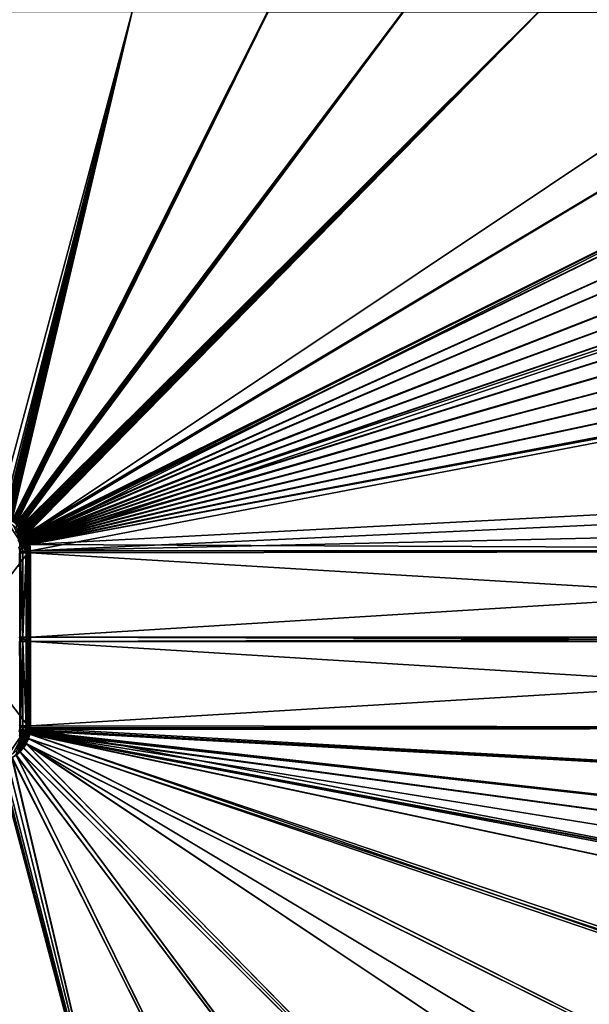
# Model space of a CAD drawing. Header units: metres. Extents: x -900 to 900, y -400 to 400.
# Tile 155 of 243: x 60 to 263, y -130 to 221. Entities that reach past the tile are written whole.
import ezdxf

# ---------------------------------------------------------------- set-up
doc = ezdxf.new("R2010")
doc.units = ezdxf.units.M

msp = doc.modelspace()

# ---------------------------------------------------------------- linework, layer by layer
at = {"layer": 'top'}
for points in [[(51.480598, 43.739395, -503.49292), (51.480598, 223.983383, -499.717346), (99.888733, 223.959961, -499.592224)], [(53.527187, 43.449425, -503.495331), (51.480598, 43.739395, -503.49292), (99.888733, 223.959961, -499.592224)], [(51.480598, 223.920547, -496.718018), (54.214935, 43.245422, -500.496002), (99.785164, 223.928391, -496.596436)], [(99.888733, 223.959961, -499.592224), (55.299904, 43.002987, -503.495331), (53.527187, 43.449425, -503.495331)], [(54.214935, 43.245422, -500.496002), (54.490093, 43.177109, -500.496002), (99.785164, 223.928391, -496.596436)], [(99.785164, 223.928391, -496.596436), (54.490093, 43.177109, -500.496002), (54.763939, 43.101849, -500.496002)], [(54.763939, 43.101849, -500.496002), (55.036449, 43.019512, -500.496002), (99.785164, 223.928391, -496.596436)], [(55.036449, 43.019512, -500.496002), (55.307594, 42.929974, -500.496002), (99.785164, 223.928391, -496.596436)], [(56.984638, 42.293407, -503.495331), (55.299904, 43.002987, -503.495331), (99.888733, 223.959961, -499.592224)], [(99.785164, 223.928391, -496.596436), (55.307594, 42.929974, -500.496002), (55.577347, 42.833103, -500.496002)], [(55.577347, 42.833103, -500.496002), (55.845684, 42.728775, -500.496002), (99.785164, 223.928391, -496.596436)], [(55.845684, 42.728775, -500.496002), (56.112568, 42.616859, -500.496002), (99.785164, 223.928391, -496.596436)], [(99.785164, 223.928391, -496.596436), (56.112568, 42.616859, -500.496002), (56.377979, 42.497231, -500.496002)], [(56.377979, 42.497231, -500.496002), (56.641891, 42.369759, -500.496002), (99.785164, 223.928391, -496.596436)], [(56.641891, 42.369759, -500.496002), (56.90427, 42.234318, -500.496002), (99.785164, 223.928391, -496.596436)], [(99.785164, 223.928391, -496.596436), (56.90427, 42.234318, -500.496002), (148.050934, 223.930923, -496.255829)], [(56.90427, 42.234318, -500.496002), (57.165089, 42.090778, -500.496002), (148.050934, 223.930923, -496.255829)], [(148.24852, 223.902283, -499.237854), (56.984638, 42.293407, -503.495331), (99.888733, 223.959961, -499.592224)], [(58.54258, 41.33704, -503.495331), (56.984638, 42.293407, -503.495331), (148.24852, 223.902283, -499.237854)], [(148.050934, 223.930923, -496.255829), (57.165089, 42.090778, -500.496002), (57.424324, 41.939011, -500.496002)], [(57.424324, 41.939011, -500.496002), (57.681946, 41.778889, -500.496002), (148.050934, 223.930923, -496.255829)], [(57.681946, 41.778889, -500.496002), (57.937923, 41.610287, -500.496002), (148.050934, 223.930923, -496.255829)], [(57.937923, 41.610287, -500.496002), (58.192173, 41.433163, -500.496002), (148.050934, 223.930923, -496.255829)], [(58.192173, 41.433163, -500.496002), (58.444324, 41.247849, -500.496002), (148.050934, 223.930923, -496.255829)], [(148.050934, 223.930923, -496.255829), (58.444324, 41.247849, -500.496002), (196.310562, 223.897324, -495.732025)], [(58.444324, 41.247849, -500.496002), (58.693947, 41.054779, -500.496002), (196.310562, 223.897324, -495.732025)], [(196.53624, 223.843063, -498.702637), (58.54258, 41.33704, -503.495331), (148.24852, 223.902283, -499.237854)], [(59.937843, 40.155907, -503.495331), (58.54258, 41.33704, -503.495331), (196.53624, 223.843063, -498.702637)], [(196.310562, 223.897324, -495.732025), (58.693947, 41.054779, -500.496002), (58.940605, 40.854397, -500.496002)], [(58.940605, 40.854397, -500.496002), (59.183861, 40.647129, -500.496002), (196.310562, 223.897324, -495.732025)], [(59.183861, 40.647129, -500.496002), (59.423283, 40.433414, -500.496002), (196.310562, 223.897324, -495.732025)], [(59.423283, 40.433414, -500.496002), (59.658436, 40.213688, -500.496002), (196.310562, 223.897324, -495.732025)], [(59.658436, 40.213688, -500.496002), (59.888878, 39.988384, -500.496002), (196.310562, 223.897324, -495.732025)], [(196.310562, 223.897324, -495.732025), (59.888878, 39.988384, -500.496002), (244.527115, 223.826401, -495.064453)], [(59.888878, 39.988384, -500.496002), (60.114182, 39.757938, -500.496002), (244.527115, 223.826401, -495.064453)], [(244.761276, 223.802536, -498.037628), (59.937843, 40.155907, -503.495331), (196.53624, 223.843063, -498.702637)], [(61.138283, 38.777222, -503.495331), (59.937843, 40.155907, -503.495331), (244.761276, 223.802536, -498.037628)], [(244.527115, 223.826401, -495.064453), (60.114182, 39.757938, -500.496002), (60.333908, 39.522789, -500.496002)], [(60.333908, 39.522789, -500.496002), (60.547623, 39.283367, -500.496002), (244.527115, 223.826401, -495.064453)], [(60.547623, 39.283367, -500.496002), (60.75489, 39.040108, -500.496002), (244.527115, 223.826401, -495.064453)], [(244.527115, 223.826401, -495.064453), (60.75489, 39.040108, -500.496002), (60.955276, 38.793449, -500.496002)], [(60.955276, 38.793449, -500.496002), (61.148342, 38.543827, -500.496002), (244.527115, 223.826401, -495.064453)], [(62.116249, 37.232742, -503.495331), (61.138283, 38.777222, -503.495331), (244.761276, 223.802536, -498.037628)], [(61.148342, 38.543827, -500.496002), (61.333656, 38.291676, -500.496002), (244.527115, 223.826401, -495.064453)], [(244.527115, 223.826401, -495.064453), (61.333656, 38.291676, -500.496002), (61.510784, 38.037426, -500.496002)], [(61.510784, 38.037426, -500.496002), (61.679386, 37.781448, -500.496002), (244.527115, 223.826401, -495.064453)], [(244.527115, 223.826401, -495.064453), (61.679386, 37.781448, -500.496002), (61.839508, 37.523827, -500.496002)], [(372.984802, 223.770142, -492.901215), (244.527115, 223.826401, -495.064453), (61.839508, 37.523827, -500.496002)], [(61.839508, 37.523827, -500.496002), (61.991276, 37.264591, -500.496002), (372.984802, 223.770142, -492.901215)], [(61.991276, 37.264591, -500.496002), (62.134815, 37.003773, -500.496002), (372.984802, 223.770142, -492.901215)], [(341.090759, 223.79567, -496.466583), (437.335358, 223.870071, -494.717072), (62.116249, 37.232742, -503.495331)], [(62.116249, 37.232742, -503.495331), (437.335358, 223.870071, -494.717072), (62.849209, 35.558052, -503.495331)], [(244.761276, 223.802536, -498.037628), (341.090759, 223.79567, -496.466583), (62.116249, 37.232742, -503.495331)], [(372.984802, 223.770142, -492.901215), (62.134815, 37.003773, -500.496002), (437.279114, 223.842056, -491.717743)], [(62.134815, 37.003773, -500.496002), (62.270256, 36.741394, -500.496002), (437.279114, 223.842056, -491.717743)], [(437.279114, 223.842056, -491.717743), (62.270256, 36.741394, -500.496002), (443.575165, 223.660156, -491.601166)], [(62.270256, 36.741394, -500.496002), (62.397728, 36.477486, -500.496002), (443.575165, 223.660156, -491.601166)], [(443.575165, 223.660156, -491.601166), (62.397728, 36.477486, -500.496002), (468.505676, 219.215271, -491.167877)], [(437.335358, 223.870071, -494.717072), (520.393921, 188.45813, -493.390167), (62.849209, 35.558052, -503.495331)], [(62.397728, 36.477486, -500.496002), (62.517357, 36.21207, -500.496002), (468.505676, 219.215271, -491.167877)], [(468.505676, 219.215271, -491.167877), (62.517357, 36.21207, -500.496002), (480.591248, 214.882462, -490.972443)], [(62.517357, 36.21207, -500.496002), (62.629272, 35.945187, -500.496002), (480.591248, 214.882462, -490.972443)], [(480.591248, 214.882462, -490.972443), (62.629272, 35.945187, -500.496002), (497.76944, 206.077408, -490.709351)], [(62.629272, 35.945187, -500.496002), (62.733601, 35.676849, -500.496002), (497.76944, 206.077408, -490.709351)], [(497.76944, 206.077408, -490.709351), (62.733601, 35.676849, -500.496002), (508.340515, 198.850876, -490.555847)], [(62.733601, 35.676849, -500.496002), (62.830471, 35.407097, -500.496002), (508.340515, 198.850876, -490.555847)], [(508.340515, 198.850876, -490.555847), (62.830471, 35.407097, -500.496002), (518.09021, 190.658234, -490.42038)], [(62.830471, 35.407097, -500.496002), (62.92001, 35.135952, -500.496002), (518.09021, 190.658234, -490.42038)], [(518.09021, 190.658234, -490.42038), (62.92001, 35.135952, -500.496002), (526.977783, 181.583008, -490.302704)], [(62.849209, 35.558052, -503.495331), (520.393921, 188.45813, -493.390167), (63.320282, 33.791721, -503.495331)], [(520.393921, 188.45813, -493.390167), (556.825012, 127.259506, -492.974121), (63.320282, 33.791721, -503.495331)], [(62.92001, 35.135952, -500.496002), (63.002346, 34.863441, -500.496002), (526.977783, 181.583008, -490.302704)], [(526.977783, 181.583008, -490.302704), (63.002346, 34.863441, -500.496002), (534.963257, 171.708542, -490.202545)], [(63.002346, 34.863441, -500.496002), (63.077606, 34.589596, -500.496002), (534.963257, 171.708542, -490.202545)], [(534.963257, 171.708542, -490.202545), (63.077606, 34.589596, -500.496002), (542.006714, 161.118149, -490.119659)], [(63.077606, 34.589596, -500.496002), (63.14592, 34.314438, -500.496002), (542.006714, 161.118149, -490.119659)], [(542.006714, 161.118149, -490.119659), (63.14592, 34.314438, -500.496002), (548.068054, 149.895493, -490.053741)], [(63.14592, 34.314438, -500.496002), (63.207417, 34.038002, -500.496002), (548.068054, 149.895493, -490.053741)], [(548.068054, 149.895493, -490.053741), (63.207417, 34.038002, -500.496002), (553.106445, 138.14418, -490.004761)], [(63.207417, 34.038002, -500.496002), (63.258526, 33.780186, -500.496002), (553.106445, 138.14418, -490.004761)], [(553.106445, 138.14418, -490.004761), (63.258526, 33.780186, -500.496002), (557.079407, 125.99765, -489.9729)], [(63.320282, 33.791721, -503.495331), (556.825012, 127.259506, -492.974121), (562.270081, 60.027832, -493.031525)], [(63.258526, 33.780186, -500.496002), (63.577065, 31.580099, -500.493591), (557.079407, 125.99765, -489.9729)], [(557.079407, 125.99765, -489.9729), (63.577065, 31.580099, -500.493591), (562.204956, 54.371548, -490.038177)], [(562.270081, 60.027832, -493.031525), (562.26355, 31.580099, -493.048248), (63.320282, 33.791721, -503.495331)], [(63.577065, 31.580099, -500.493591), (562.201782, 42.919022, -490.046234), (562.204956, 54.371548, -490.038177)], [(63.577065, 31.580099, -500.493591), (562.200745, 31.580099, -490.04892), (562.201782, 42.919022, -490.046234)], [(55.315624, 41.877167, -514.045288), (62.686565, 30.845772, -513.916626), (39.047081, 0, -514.329285)], [(55.315624, 41.877167, -514.045288), (57.398903, 40.761074, -514.008911), (62.686565, 30.845772, -513.916626)], [(57.398903, 40.761074, -514.008911), (59.189335, 39.288837, -513.977661), (62.686565, 30.845772, -513.916626)], [(59.806862, 37.748905, -500.807709), (58.753883, 38.951244, -500.80658), (58.270687, 38.461559, -501.177216)], [(58.54258, 41.33704, -503.495331), (59.777237, 39.993813, -503.497284), (58.423496, 41.176105, -503.497223)], [(58.423496, 41.176105, -503.497223), (59.777237, 39.993813, -503.497284), (59.563244, 39.778004, -503.574524)], [(59.423283, 40.433414, -500.496002), (58.504665, 41.11076, -500.497314), (59.833427, 39.931664, -500.497345)], [(59.833427, 39.931664, -500.497345), (58.504665, 41.11076, -500.497314), (58.753883, 38.951244, -500.80658)], [(58.54258, 41.33704, -503.495331), (59.937843, 40.155907, -503.495331), (59.777237, 39.993813, -503.497284)], [(60.059483, 39.698837, -500.497345), (59.833427, 39.931664, -500.497345), (58.753883, 38.951244, -500.80658)], [(60.059483, 39.698837, -500.497345), (58.753883, 38.951244, -500.80658), (59.806862, 37.748905, -500.807709)], [(60.241295, 38.085556, -504.492523), (59.134209, 39.343594, -504.492493), (59.337708, 39.549347, -503.790588)], [(60.241295, 38.085556, -504.492523), (59.189335, 39.288837, -513.977661), (59.134209, 39.343594, -504.492493)], [(62.686565, 30.845772, -513.916626), (59.189335, 39.288837, -513.977661), (60.661572, 37.498405, -513.951965)], [(60.661572, 37.498405, -513.951965), (59.189335, 39.288837, -513.977661), (60.241295, 38.085556, -504.492523)], [(59.563244, 39.778004, -503.574524), (60.470753, 38.261562, -503.790802), (59.337708, 39.549347, -503.790588)], [(59.337708, 39.549347, -503.790588), (60.470753, 38.261562, -503.790802), (60.241295, 38.085556, -504.492523)], [(59.658436, 40.213688, -500.496002), (59.423283, 40.433414, -500.496002), (59.833427, 39.931664, -500.497345)], [(59.777237, 39.993813, -503.497284), (60.725868, 38.456242, -503.574677), (59.563244, 39.778004, -503.574524)], [(59.563244, 39.778004, -503.574524), (60.725868, 38.456242, -503.574677), (60.470753, 38.261562, -503.790802)], [(59.833427, 39.931664, -500.497345), (59.888878, 39.988384, -500.496002), (59.658436, 40.213688, -500.496002)], [(59.937843, 40.155907, -503.495331), (60.978279, 38.655052, -503.497223), (59.777237, 39.993813, -503.497284)], [(59.777237, 39.993813, -503.497284), (60.978279, 38.655052, -503.497223), (60.725868, 38.456242, -503.574677)], [(61.003407, 38.598022, -500.497314), (60.059483, 39.698837, -500.497345), (59.806862, 37.748905, -500.807709)], [(60.114182, 39.757938, -500.496002), (59.888878, 39.988384, -500.496002), (59.833427, 39.931664, -500.497345)], [(60.059483, 39.698837, -500.497345), (60.114182, 39.757938, -500.496002), (59.833427, 39.931664, -500.497345)], [(59.937843, 40.155907, -503.495331), (61.138283, 38.777222, -503.495331), (60.978279, 38.655052, -503.497223)], [(60.059483, 39.698837, -500.497345), (60.333908, 39.522789, -500.496002), (60.114182, 39.757938, -500.496002)], [(61.003407, 38.598022, -500.497314), (60.547623, 39.283367, -500.496002), (60.059483, 39.698837, -500.497345)], [(60.547623, 39.283367, -500.496002), (60.333908, 39.522789, -500.496002), (60.059483, 39.698837, -500.497345)], [(61.003407, 38.598022, -500.497314), (60.75489, 39.040108, -500.496002), (60.547623, 39.283367, -500.496002)], [(60.978279, 38.655052, -503.497223), (61.691521, 36.983269, -503.575256), (60.725868, 38.456242, -503.574677)], [(60.955276, 38.793449, -500.496002), (60.75489, 39.040108, -500.496002), (61.003407, 38.598022, -500.497314)], [(61.148342, 38.543827, -500.496002), (60.955276, 38.793449, -500.496002), (61.003407, 38.598022, -500.497314)], [(61.138283, 38.777222, -503.495331), (62.054001, 37.062195, -503.496979), (60.978279, 38.655052, -503.497223)], [(60.978279, 38.655052, -503.497223), (62.054001, 37.062195, -503.496979), (61.691521, 36.983269, -503.575256)], [(61.138283, 38.777222, -503.495331), (62.116249, 37.232742, -503.495331), (62.054001, 37.062195, -503.496979)], [(59.806862, 37.748905, -500.807709), (58.270687, 38.461559, -501.177216), (59.260544, 37.331959, -501.178589)], [(58.782337, 36.96706, -501.675354), (60.078735, 36.074673, -501.182739), (59.260544, 37.331959, -501.178589)], [(59.555836, 35.78154, -501.679565), (60.078735, 36.074673, -501.182739), (58.782337, 36.96706, -501.675354)], [(59.555836, 35.78154, -501.679565), (59.127155, 35.541039, -502.283356), (60.151726, 34.501732, -501.685944)], [(60.151726, 34.501732, -501.685944), (59.127155, 35.541039, -502.283356), (59.69632, 34.324642, -502.288818)], [(60.676392, 36.409519, -500.811127), (59.806862, 37.748905, -500.807709), (59.260544, 37.331959, -501.178589)], [(59.260544, 37.331959, -501.178589), (60.078735, 36.074673, -501.182739), (60.676392, 36.409519, -500.811127)], [(60.078735, 36.074673, -501.182739), (59.555836, 35.78154, -501.679565), (60.707558, 34.717144, -501.189087)], [(60.707558, 34.717144, -501.189087), (59.555836, 35.78154, -501.679565), (60.151726, 34.501732, -501.685944)], [(61.003407, 38.598022, -500.497314), (59.806862, 37.748905, -500.807709), (61.990078, 37.118023, -500.497162)], [(59.806862, 37.748905, -500.807709), (60.676392, 36.409519, -500.811127), (61.990078, 37.118023, -500.497162)], [(60.676392, 36.409519, -500.811127), (60.078735, 36.074673, -501.182739), (61.343266, 34.96291, -500.816345)], [(61.343266, 34.96291, -500.816345), (60.078735, 36.074673, -501.182739), (60.707558, 34.717144, -501.189087)], [(60.470753, 38.261562, -503.790802), (61.161366, 36.68494, -504.492249), (60.241295, 38.085556, -504.492523)], [(61.161366, 36.68494, -504.492249), (60.661572, 37.498405, -513.951965), (60.241295, 38.085556, -504.492523)], [(60.725868, 38.456242, -503.574677), (61.41251, 36.826694, -503.791534), (60.470753, 38.261562, -503.790802)], [(60.470753, 38.261562, -503.790802), (61.41251, 36.826694, -503.791534), (61.161366, 36.68494, -504.492249)], [(60.661572, 37.498405, -513.951965), (61.777664, 35.415127, -513.932495), (62.686565, 30.845772, -513.916626)], [(61.777664, 35.415127, -513.932495), (60.661572, 37.498405, -513.951965), (61.161366, 36.68494, -504.492249)], [(61.990078, 37.118023, -500.497162), (60.676392, 36.409519, -500.811127), (61.343266, 34.96291, -500.816345)], [(60.725868, 38.456242, -503.574677), (61.691521, 36.983269, -503.575256), (61.41251, 36.826694, -503.791534)], [(61.990078, 37.118023, -500.497162), (61.510784, 38.037426, -500.496002), (61.003407, 38.598022, -500.497314)], [(61.510784, 38.037426, -500.496002), (61.333656, 38.291676, -500.496002), (61.003407, 38.598022, -500.497314)], [(61.003407, 38.598022, -500.497314), (61.333656, 38.291676, -500.496002), (61.148342, 38.543827, -500.496002)], [(61.41251, 36.826694, -503.791534), (61.876282, 35.169342, -504.491486), (61.161366, 36.68494, -504.492249)], [(61.876282, 35.169342, -504.491486), (61.777664, 35.415127, -513.932495), (61.161366, 36.68494, -504.492249)], [(61.343266, 34.96291, -500.816345), (62.750778, 35.498692, -500.496796), (61.990078, 37.118023, -500.497162)], [(63.258526, 33.780186, -500.496002), (62.750778, 35.498692, -500.496796), (61.343266, 34.96291, -500.816345)], [(61.691521, 36.983269, -503.575256), (62.143368, 35.272217, -503.792572), (61.41251, 36.826694, -503.791534)], [(61.41251, 36.826694, -503.791534), (62.143368, 35.272217, -503.792572), (61.876282, 35.169342, -504.491486)], [(61.679386, 37.781448, -500.496002), (61.510784, 38.037426, -500.496002), (61.990078, 37.118023, -500.497162)], [(61.839508, 37.523827, -500.496002), (61.679386, 37.781448, -500.496002), (61.990078, 37.118023, -500.497162)], [(62.054001, 37.062195, -503.496979), (62.708611, 35.719097, -503.496582), (61.691521, 36.983269, -503.575256)], [(61.691521, 36.983269, -503.575256), (62.708611, 35.719097, -503.496582), (62.439896, 35.387634, -503.575989)], [(61.691521, 36.983269, -503.575256), (62.439896, 35.387634, -503.575989), (62.143368, 35.272217, -503.792572)], [(61.777664, 35.415127, -513.932495), (62.461567, 33.152824, -513.920593), (62.686565, 30.845772, -513.916626)], [(62.461567, 33.152824, -513.920593), (61.777664, 35.415127, -513.932495), (62.37196, 33.568642, -504.490143)], [(61.777664, 35.415127, -513.932495), (61.876282, 35.169342, -504.491486), (62.37196, 33.568642, -504.490143)], [(61.990078, 37.118023, -500.497162), (61.991276, 37.264591, -500.496002), (61.839508, 37.523827, -500.496002)], [(62.143368, 35.272217, -503.792572), (62.443699, 33.585812, -504.114166), (61.876282, 35.169342, -504.491486)], [(61.876282, 35.169342, -504.491486), (62.443699, 33.585812, -504.114166), (62.37196, 33.568642, -504.490143)], [(62.134815, 37.003773, -500.496002), (61.991276, 37.264591, -500.496002), (61.990078, 37.118023, -500.497162)], [(62.750778, 35.498692, -500.496796), (62.517357, 36.21207, -500.496002), (61.990078, 37.118023, -500.497162)], [(62.517357, 36.21207, -500.496002), (62.397728, 36.477486, -500.496002), (61.990078, 37.118023, -500.497162)], [(61.990078, 37.118023, -500.497162), (62.397728, 36.477486, -500.496002), (62.270256, 36.741394, -500.496002)], [(62.270256, 36.741394, -500.496002), (62.134815, 37.003773, -500.496002), (61.990078, 37.118023, -500.497162)], [(62.116249, 37.232742, -503.495331), (62.708611, 35.719097, -503.496582), (62.054001, 37.062195, -503.496979)], [(62.116249, 37.232742, -503.495331), (62.849209, 35.558052, -503.495331), (62.708611, 35.719097, -503.496582)], [(62.439896, 35.387634, -503.575989), (62.648438, 33.634075, -503.793945), (62.143368, 35.272217, -503.792572)], [(62.648438, 33.634075, -503.793945), (62.443699, 33.585812, -504.114166), (62.143368, 35.272217, -503.792572)], [(62.708611, 35.719097, -503.496582), (63.320282, 33.791721, -503.495331), (62.439896, 35.387634, -503.575989)], [(62.439896, 35.387634, -503.575989), (63.320282, 33.791721, -503.495331), (62.648438, 33.634075, -503.793945)], [(62.750778, 35.498692, -500.496796), (62.629272, 35.945187, -500.496002), (62.517357, 36.21207, -500.496002)], [(62.733601, 35.676849, -500.496002), (62.629272, 35.945187, -500.496002), (62.750778, 35.498692, -500.496796)], [(62.849209, 35.558052, -503.495331), (63.320282, 33.791721, -503.495331), (62.708611, 35.719097, -503.496582)], [(62.830471, 35.407097, -500.496002), (62.733601, 35.676849, -500.496002), (62.750778, 35.498692, -500.496796)], [(63.258526, 33.780186, -500.496002), (63.207417, 34.038002, -500.496002), (62.750778, 35.498692, -500.496796)], [(63.207417, 34.038002, -500.496002), (63.14592, 34.314438, -500.496002), (62.750778, 35.498692, -500.496796)], [(62.750778, 35.498692, -500.496796), (63.14592, 34.314438, -500.496002), (63.077606, 34.589596, -500.496002)], [(63.077606, 34.589596, -500.496002), (63.002346, 34.863441, -500.496002), (62.750778, 35.498692, -500.496796)], [(63.002346, 34.863441, -500.496002), (62.92001, 35.135952, -500.496002), (62.750778, 35.498692, -500.496796)], [(62.750778, 35.498692, -500.496796), (62.92001, 35.135952, -500.496002), (62.830471, 35.407097, -500.496002)], [(59.738998, 32.953445, -502.980713), (59.451004, 32.884521, -504.490143), (59.967731, 31.37191, -502.97821)], [(59.451004, 32.884521, -504.490143), (59.67215, 31.353306, -504.487732), (59.967731, 31.37191, -502.97821)], [(59.69632, 34.324642, -502.288818), (60.561062, 33.14724, -501.694946), (60.151726, 34.501732, -501.685944)], [(59.738998, 32.953445, -502.980713), (60.561062, 33.14724, -501.694946), (59.69632, 34.324642, -502.288818)], [(59.738998, 32.953445, -502.980713), (59.967731, 31.37191, -502.97821), (60.561062, 33.14724, -501.694946)], [(59.967731, 31.37191, -502.97821), (60.810856, 31.421383, -501.692505), (60.561062, 33.14724, -501.694946)], [(60.561062, 33.14724, -501.694946), (60.707558, 34.717144, -501.189087), (60.151726, 34.501732, -501.685944)], [(60.561062, 33.14724, -501.694946), (61.7953, 33.43716, -500.823639), (60.707558, 34.717144, -501.189087)], [(62.076519, 31.494387, -500.821228), (61.7953, 33.43716, -500.823639), (60.561062, 33.14724, -501.694946)], [(60.561062, 33.14724, -501.694946), (60.810856, 31.421383, -501.692505), (62.076519, 31.494387, -500.821228)], [(61.7953, 33.43716, -500.823639), (61.343266, 34.96291, -500.816345), (60.707558, 34.717144, -501.189087)], [(61.7953, 33.43716, -500.823639), (63.258526, 33.780186, -500.496002), (61.343266, 34.96291, -500.816345)], [(63.258526, 33.780186, -500.496002), (61.7953, 33.43716, -500.823639), (62.076519, 31.494387, -500.821228)], [(63.577065, 31.580099, -500.493591), (63.258526, 33.780186, -500.496002), (62.076519, 31.494387, -500.821228)], [(62.37196, 33.568642, -504.490143), (62.443699, 33.585812, -504.114166), (62.563957, 32.552517, -504.489014)], [(62.461567, 33.152824, -513.920593), (62.37196, 33.568642, -504.490143), (62.563957, 32.552517, -504.489014)], [(62.443699, 33.585812, -504.114166), (62.648438, 33.634075, -503.793945), (62.636902, 32.563469, -504.113037)], [(62.443699, 33.585812, -504.114166), (62.636902, 32.563469, -504.113037), (62.563957, 32.552517, -504.489014)], [(62.686565, 30.845772, -513.916626), (62.461567, 33.152824, -513.920593), (62.667313, 31.523613, -504.487732)], [(62.667313, 31.523613, -504.487732), (62.461567, 33.152824, -513.920593), (62.563957, 32.552517, -504.489014)], [(62.636902, 32.563469, -504.113037), (62.667313, 31.523613, -504.487732), (62.563957, 32.552517, -504.489014)], [(62.648438, 33.634075, -503.793945), (62.845047, 32.593876, -503.792816), (62.636902, 32.563469, -504.113037)], [(62.845047, 32.593876, -503.792816), (62.950924, 31.540569, -503.791534), (62.636902, 32.563469, -504.113037)], [(62.950924, 31.540569, -503.791534), (62.667313, 31.523613, -504.487732), (62.636902, 32.563469, -504.113037)], [(62.648438, 33.634075, -503.793945), (63.320282, 33.791721, -503.495331), (62.845047, 32.593876, -503.792816)], [(63.320282, 33.791721, -503.495331), (63.639893, 31.580099, -503.49292), (62.845047, 32.593876, -503.792816)], [(62.845047, 32.593876, -503.792816), (63.639893, 31.580099, -503.49292), (62.950924, 31.540569, -503.791534)], [(562.26355, 31.580099, -493.048248), (63.639893, 31.580099, -503.49292), (63.320282, 33.791721, -503.495331)], [(39.047081, 0, -514.329285), (62.686565, 30.845772, -513.916626), (62.686565, -30.845772, -513.916626)], [(59.967731, 31.37191, -502.97821), (59.67215, 31.353306, -504.487732), (59.982872, 30.845772, -502.977753)], [(59.67215, 31.353306, -504.487732), (59.686565, 30.845772, -504.487305), (59.982872, 30.845772, -502.977753)], [(59.686565, 0.734328, -504.487305), (59.982716, 0.734328, -502.977814), (59.686565, 30.845772, -504.487305)], [(59.982716, 0.734328, -502.977814), (59.982872, 30.845772, -502.977753), (59.686565, 30.845772, -504.487305)], [(60.810856, 31.421383, -501.692505), (59.967731, 31.37191, -502.97821), (60.827267, 30.845772, -501.692139)], [(59.967731, 31.37191, -502.97821), (59.982872, 30.845772, -502.977753), (60.827267, 30.845772, -501.692139)], [(59.982716, 0.734328, -502.977814), (60.827255, 0.734328, -501.692108), (59.982872, 30.845772, -502.977753)], [(60.827255, 0.734328, -501.692108), (60.827267, 30.845772, -501.692139), (59.982872, 30.845772, -502.977753)], [(62.076519, 31.494387, -500.821228), (60.810856, 31.421383, -501.692505), (62.094936, 30.845772, -500.821014)], [(60.810856, 31.421383, -501.692505), (60.827267, 30.845772, -501.692139), (62.094936, 30.845772, -500.821014)], [(60.827267, 30.845772, -501.692139), (60.827255, 0.734328, -501.692108), (62.094936, 30.845772, -500.821014)], [(60.827255, 0.734328, -501.692108), (62.094975, 0.734328, -500.820831), (62.094936, 30.845772, -500.821014)], [(63.577065, 31.580099, -500.493591), (62.076519, 31.494387, -500.821228), (63.597927, 30.845772, -500.493134)], [(62.076519, 31.494387, -500.821228), (62.094936, 30.845772, -500.821014), (63.597927, 30.845772, -500.493134)], [(62.094936, 30.845772, -500.821014), (62.094975, 0.734328, -500.820831), (63.597927, 0.734328, -500.493134)], [(63.597927, 0.734328, -500.493134), (63.597927, 30.845772, -500.493134), (62.094936, 30.845772, -500.821014)], [(62.686565, 30.845772, -504.487305), (62.667313, 31.523613, -504.487732), (62.950924, 31.540569, -503.791534)], [(62.686565, 30.845772, -504.487305), (62.686565, 30.845772, -513.916626), (62.667313, 31.523613, -504.487732)], [(62.970673, 30.845772, -503.791107), (62.686565, 30.845772, -504.487305), (62.950924, 31.540569, -503.791534)], [(62.686565, 0.734328, -504.487305), (62.686565, 30.845772, -504.487305), (62.816422, 0.734328, -503.995819)], [(62.686565, 30.845772, -504.487305), (62.970673, 30.845772, -503.791107), (62.816422, 0.734328, -503.995819)], [(62.686565, 30.845772, -513.916626), (62.686565, 0.734328, -504.487305), (62.686565, -30.845772, -513.916626)], [(62.686565, 30.845772, -513.916626), (62.686565, 30.845772, -504.487305), (62.686565, 0.734328, -504.487305)], [(62.816422, 0.734328, -503.995819), (62.970673, 30.845772, -503.791107), (63.172096, 0.734328, -503.632599)], [(62.970673, 30.845772, -503.791107), (62.950924, 31.540569, -503.791534), (63.639893, 31.580099, -503.49292)], [(63.660755, 30.845772, -503.492493), (62.970673, 30.845772, -503.791107), (63.639893, 31.580099, -503.49292)], [(62.970673, 30.845772, -503.791107), (63.660755, 30.845772, -503.492493), (63.172096, 0.734328, -503.632599)], [(63.172096, 0.734328, -503.632599), (63.660755, 30.845772, -503.492493), (63.660755, 0.734328, -503.492493)], [(63.577065, 31.580099, -500.493591), (63.597927, 30.845772, -500.493134), (562.200745, 31.580099, -490.04892)], [(63.597927, 30.845772, -500.493134), (63.597927, 0.734328, -500.493134), (562.200745, 31.580099, -490.04892)], [(562.200745, 31.580099, -490.04892), (63.597927, 0.734328, -500.493134), (562.200745, 0.734328, -490.04892)], [(63.639893, 31.580099, -503.49292), (562.26355, 31.580099, -493.048248), (63.660755, 30.845772, -503.492493)], [(562.26355, 31.580099, -493.048248), (562.26355, 0.734328, -493.048248), (63.660755, 30.845772, -503.492493)], [(63.660755, 30.845772, -503.492493), (562.26355, 0.734328, -493.048248), (63.660755, 0.734328, -503.492493)], [(62.686565, -30.845772, -513.916626), (55.14143, -41.94772, -514.04834), (39.047081, 0, -514.329285)], [(59.982716, 0.734328, -502.977814), (59.686565, 0.734328, -504.487305), (59.982716, -0.734328, -502.977814)], [(59.686565, 0.734328, -504.487305), (59.686565, -0.734328, -504.487305), (59.982716, -0.734328, -502.977814)], [(60.827255, 0.734328, -501.692108), (59.982716, 0.734328, -502.977814), (60.827255, -0.734328, -501.692108)], [(59.982716, 0.734328, -502.977814), (59.982716, -0.734328, -502.977814), (60.827255, -0.734328, -501.692108)], [(62.094975, 0.734328, -500.820831), (60.827255, 0.734328, -501.692108), (62.094975, -0.734328, -500.820831)], [(60.827255, 0.734328, -501.692108), (60.827255, -0.734328, -501.692108), (62.094975, -0.734328, -500.820831)], [(63.597927, 0.734328, -500.493134), (62.094975, 0.734328, -500.820831), (63.597927, -0.734328, -500.493134)], [(62.094975, 0.734328, -500.820831), (62.094975, -0.734328, -500.820831), (63.597927, -0.734328, -500.493134)], [(62.816422, 0.734328, -503.995819), (62.816422, -0.734328, -503.995819), (62.686565, -0.734328, -504.487305)], [(62.686565, -0.734328, -504.487305), (62.686565, 0.734328, -504.487305), (62.816422, 0.734328, -503.995819)], [(62.686565, 0.734328, -504.487305), (62.686565, -0.734328, -504.487305), (62.686565, -30.845772, -513.916626)], [(63.172096, 0.734328, -503.632599), (63.172096, -0.734328, -503.632599), (62.816422, 0.734328, -503.995819)], [(63.172096, -0.734328, -503.632599), (62.816422, -0.734328, -503.995819), (62.816422, 0.734328, -503.995819)], [(63.660755, -0.734328, -503.492493), (63.172096, -0.734328, -503.632599), (63.660755, 0.734328, -503.492493)], [(63.172096, -0.734328, -503.632599), (63.172096, 0.734328, -503.632599), (63.660755, 0.734328, -503.492493)], [(562.200745, -0.734328, -490.04892), (562.200745, 0.734328, -490.04892), (63.597927, -0.734328, -500.493134)], [(562.200745, 0.734328, -490.04892), (63.597927, 0.734328, -500.493134), (63.597927, -0.734328, -500.493134)], [(562.26355, 0.734328, -493.048248), (562.26355, -0.734328, -493.048248), (63.660755, 0.734328, -503.492493)], [(562.26355, -0.734328, -493.048248), (63.660755, -0.734328, -503.492493), (63.660755, 0.734328, -503.492493)], [(59.982716, -0.734328, -502.977814), (59.686565, -0.734328, -504.487305), (59.982872, -30.845772, -502.977753)], [(59.686565, -0.734328, -504.487305), (59.686565, -30.845772, -504.487305), (59.982872, -30.845772, -502.977753)], [(60.827255, -0.734328, -501.692108), (59.982716, -0.734328, -502.977814), (60.827267, -30.845772, -501.692139)], [(59.982716, -0.734328, -502.977814), (59.982872, -30.845772, -502.977753), (60.827267, -30.845772, -501.692139)], [(62.094975, -0.734328, -500.820831), (60.827255, -0.734328, -501.692108), (62.094936, -30.845772, -500.821014)], [(60.827255, -0.734328, -501.692108), (60.827267, -30.845772, -501.692139), (62.094936, -30.845772, -500.821014)], [(62.094975, -0.734328, -500.820831), (62.094936, -30.845772, -500.821014), (63.597927, -30.845772, -500.493134)], [(63.597927, -0.734328, -500.493134), (62.094975, -0.734328, -500.820831), (63.597927, -30.845772, -500.493134)], [(62.686565, -0.734328, -504.487305), (62.816422, -0.734328, -503.995819), (62.686565, -30.845772, -504.487305)], [(62.816422, -0.734328, -503.995819), (62.970673, -30.845772, -503.791107), (62.686565, -30.845772, -504.487305)], [(62.686565, -30.845772, -513.916626), (62.686565, -0.734328, -504.487305), (62.686565, -30.845772, -504.487305)], [(62.816422, -0.734328, -503.995819), (63.172096, -0.734328, -503.632599), (62.970673, -30.845772, -503.791107)], [(63.172096, -0.734328, -503.632599), (63.660755, -30.845772, -503.492493), (62.970673, -30.845772, -503.791107)], [(63.172096, -0.734328, -503.632599), (63.660755, -0.734328, -503.492493), (63.660755, -30.845772, -503.492493)], [(63.597927, -0.734328, -500.493134), (63.597927, -30.845772, -500.493134), (562.200745, -0.734328, -490.04892)], [(63.597927, -30.845772, -500.493134), (562.200745, -31.580099, -490.04892), (562.200745, -0.734328, -490.04892)], [(63.660755, -30.845772, -503.492493), (63.660755, -0.734328, -503.492493), (562.26355, -31.580099, -493.048248)], [(562.26355, -31.580099, -493.048248), (63.660755, -0.734328, -503.492493), (562.26355, -0.734328, -493.048248)], [(57.280117, -40.839748, -514.010986), (55.14143, -41.94772, -514.04834), (62.686565, -30.845772, -513.916626)], [(59.189335, -39.288837, -513.977661), (57.280117, -40.839748, -514.010986), (62.686565, -30.845772, -513.916626)], [(62.686565, -30.845772, -513.916626), (60.740246, -37.37962, -513.950623), (59.189335, -39.288837, -513.977661)], [(59.967731, -31.37191, -502.97821), (59.67215, -31.353306, -504.487732), (59.523315, -32.902206, -503.722534)], [(59.739006, -32.953449, -502.980713), (59.967731, -31.37191, -502.97821), (59.523315, -32.902206, -503.722534)], [(59.67215, -31.353306, -504.487732), (59.967731, -31.37191, -502.97821), (59.686565, -30.845772, -504.487305)], [(59.967731, -31.37191, -502.97821), (59.982872, -30.845772, -502.977753), (59.686565, -30.845772, -504.487305)], [(59.967731, -31.37191, -502.97821), (59.739006, -32.953449, -502.980713), (60.089436, -33.03619, -502.296417)], [(59.967731, -31.37191, -502.97821), (60.810856, -31.421383, -501.692505), (59.982872, -30.845772, -502.977753)], [(60.810856, -31.421383, -501.692505), (59.967731, -31.37191, -502.97821), (60.089436, -33.03619, -502.296417)], [(60.810856, -31.421383, -501.692505), (60.827267, -30.845772, -501.692139), (59.982872, -30.845772, -502.977753)], [(60.089436, -33.03619, -502.296417), (60.561081, -33.147243, -501.694916), (60.810856, -31.421383, -501.692505)], [(60.561081, -33.147243, -501.694916), (61.136627, -33.282528, -501.197906), (60.810856, -31.421383, -501.692505)], [(61.848217, -35.240932, -513.931274), (60.740246, -37.37962, -513.950623), (62.686565, -30.845772, -513.916626)], [(60.810856, -31.421383, -501.692505), (62.076519, -31.494387, -500.821228), (60.827267, -30.845772, -501.692139)], [(60.810856, -31.421383, -501.692505), (61.136627, -33.282528, -501.197906), (62.076519, -31.494387, -500.821228)], [(62.076519, -31.494387, -500.821228), (62.094936, -30.845772, -500.821014), (60.827267, -30.845772, -501.692139)], [(61.136627, -33.282528, -501.197906), (61.795322, -33.437168, -500.823608), (62.076519, -31.494387, -500.821228)], [(62.076519, -31.494387, -500.821228), (61.795322, -33.437168, -500.823608), (63.469139, -32.661133, -500.494812)], [(62.487228, -33.018463, -513.920105), (61.848217, -35.240932, -513.931274), (62.686565, -30.845772, -513.916626)], [(62.076519, -31.494387, -500.821228), (63.577065, -31.580099, -500.493591), (62.094936, -30.845772, -500.821014)], [(63.577065, -31.580099, -500.493591), (62.076519, -31.494387, -500.821228), (63.558937, -31.84775, -500.493896)], [(62.076519, -31.494387, -500.821228), (63.535072, -32.116413, -500.494202), (63.558937, -31.84775, -500.493896)], [(63.469139, -32.661133, -500.494812), (63.505154, -32.387917, -500.494507), (62.076519, -31.494387, -500.821228)], [(63.505154, -32.387917, -500.494507), (63.535072, -32.116413, -500.494202), (62.076519, -31.494387, -500.821228)], [(63.577065, -31.580099, -500.493591), (63.597927, -30.845772, -500.493134), (62.094936, -30.845772, -500.821014)], [(62.487228, -33.018463, -513.920105), (62.686565, -30.845772, -513.916626), (62.667313, -31.523613, -504.487732)], [(62.487228, -33.018463, -513.920105), (62.667313, -31.523613, -504.487732), (62.563957, -32.552517, -504.489014)], [(62.563957, -32.552517, -504.489014), (62.667313, -31.523613, -504.487732), (62.636902, -32.563469, -504.113037)], [(62.667313, -31.523613, -504.487732), (62.950924, -31.540569, -503.791534), (62.636902, -32.563469, -504.113037)], [(62.636902, -32.563469, -504.113037), (62.950924, -31.540569, -503.791534), (62.845047, -32.593876, -503.792816)], [(62.950924, -31.540569, -503.791534), (62.667313, -31.523613, -504.487732), (62.970673, -30.845772, -503.791107)], [(62.667313, -31.523613, -504.487732), (62.686565, -30.845772, -504.487305), (62.970673, -30.845772, -503.791107)], [(62.686565, -30.845772, -513.916626), (62.686565, -30.845772, -504.487305), (62.667313, -31.523613, -504.487732)], [(62.950924, -31.540569, -503.791534), (63.639893, -31.580099, -503.49292), (62.845047, -32.593876, -503.792816)], [(63.639893, -31.580099, -503.49292), (63.320282, -33.791721, -503.495331), (62.845047, -32.593876, -503.792816)], [(63.639893, -31.580099, -503.49292), (62.950924, -31.540569, -503.791534), (63.660755, -30.845772, -503.492493)], [(62.950924, -31.540569, -503.791534), (62.970673, -30.845772, -503.791107), (63.660755, -30.845772, -503.492493)], [(63.639893, -31.580099, -503.49292), (556.825012, -127.259506, -492.974121), (63.320282, -33.791721, -503.495331)], [(562.207336, -60.024014, -490.032196), (562.200745, -31.580099, -490.04892), (63.535072, -32.116413, -500.494202)], [(562.200745, -31.580099, -490.04892), (63.558937, -31.84775, -500.493896), (63.535072, -32.116413, -500.494202)], [(562.200745, -31.580099, -490.04892), (63.577065, -31.580099, -500.493591), (63.558937, -31.84775, -500.493896)], [(63.597927, -30.845772, -500.493134), (63.577065, -31.580099, -500.493591), (562.200745, -31.580099, -490.04892)], [(63.639893, -31.580099, -503.49292), (63.660755, -30.845772, -503.492493), (562.26355, -31.580099, -493.048248)], [(562.26355, -31.580099, -493.048248), (562.270081, -60.027832, -493.031525), (63.639893, -31.580099, -503.49292)], [(562.270081, -60.027832, -493.031525), (556.825012, -127.259506, -492.974121), (63.639893, -31.580099, -503.49292)], [(60.151726, -34.501732, -501.685944), (59.69632, -34.324642, -502.288818), (59.555836, -35.78154, -501.679565)], [(60.078735, -36.074673, -501.182739), (60.151726, -34.501732, -501.685944), (59.555836, -35.78154, -501.679565)], [(60.089436, -33.03619, -502.296417), (59.739006, -32.953449, -502.980713), (59.69632, -34.324642, -502.288818)], [(60.151726, -34.501732, -501.685944), (60.089436, -33.03619, -502.296417), (59.69632, -34.324642, -502.288818)], [(60.707558, -34.717144, -501.189087), (60.151726, -34.501732, -501.685944), (60.078735, -36.074673, -501.182739)], [(60.676392, -36.409519, -500.811127), (60.707558, -34.717144, -501.189087), (60.078735, -36.074673, -501.182739)], [(60.151726, -34.501732, -501.685944), (60.561081, -33.147243, -501.694916), (60.089436, -33.03619, -502.296417)], [(61.136627, -33.282528, -501.197906), (60.561081, -33.147243, -501.694916), (60.151726, -34.501732, -501.685944)], [(60.707558, -34.717144, -501.189087), (61.136627, -33.282528, -501.197906), (60.151726, -34.501732, -501.685944)], [(61.343266, -34.96291, -500.816345), (60.707558, -34.717144, -501.189087), (60.676392, -36.409519, -500.811127)], [(62.75074, -35.498653, -500.496796), (61.343266, -34.96291, -500.816345), (60.676392, -36.409519, -500.811127)], [(61.795322, -33.437168, -500.823608), (61.136627, -33.282528, -501.197906), (60.707558, -34.717144, -501.189087)], [(61.343266, -34.96291, -500.816345), (61.795322, -33.437168, -500.823608), (60.707558, -34.717144, -501.189087)], [(61.795322, -33.437168, -500.823608), (61.343266, -34.96291, -500.816345), (62.75074, -35.498653, -500.496796)], [(61.795322, -33.437168, -500.823608), (63.426933, -32.935684, -500.495117), (63.469139, -32.661133, -500.494812)], [(63.378803, -33.209328, -500.495422), (63.426933, -32.935684, -500.495117), (61.795322, -33.437168, -500.823608)], [(61.795322, -33.437168, -500.823608), (63.32428, -33.484169, -500.495697), (63.378803, -33.209328, -500.495422)], [(63.258526, -33.780186, -500.496002), (61.795322, -33.437168, -500.823608), (62.75074, -35.498653, -500.496796)], [(63.258526, -33.780186, -500.496002), (63.263184, -33.760246, -500.495972), (61.795322, -33.437168, -500.823608)], [(63.263184, -33.760246, -500.495972), (63.32428, -33.484169, -500.495697), (61.795322, -33.437168, -500.823608)], [(61.848217, -35.240932, -513.931274), (62.487228, -33.018463, -513.920105), (62.37196, -33.568642, -504.490143)], [(61.876282, -35.169342, -504.491486), (61.848217, -35.240932, -513.931274), (62.37196, -33.568642, -504.490143)], [(61.876282, -35.169342, -504.491486), (62.37196, -33.568642, -504.490143), (62.443699, -33.585812, -504.114166)], [(62.143368, -35.272217, -503.792572), (61.876282, -35.169342, -504.491486), (62.443699, -33.585812, -504.114166)], [(62.443699, -33.585812, -504.114166), (62.648438, -33.634075, -503.793945), (62.143368, -35.272217, -503.792572)], [(62.648438, -33.634075, -503.793945), (62.439896, -35.387634, -503.575989), (62.143368, -35.272217, -503.792572)], [(62.636902, -32.563469, -504.113037), (62.37196, -33.568642, -504.490143), (62.563957, -32.552517, -504.489014)], [(62.37196, -33.568642, -504.490143), (62.487228, -33.018463, -513.920105), (62.563957, -32.552517, -504.489014)], [(62.443699, -33.585812, -504.114166), (62.37196, -33.568642, -504.490143), (62.636902, -32.563469, -504.113037)], [(62.648438, -33.634075, -503.793945), (63.320282, -33.791721, -503.495331), (62.439896, -35.387634, -503.575989)], [(63.320282, -33.791721, -503.495331), (62.708611, -35.719097, -503.496582), (62.439896, -35.387634, -503.575989)], [(62.845047, -32.593876, -503.792816), (62.443699, -33.585812, -504.114166), (62.636902, -32.563469, -504.113037)], [(62.845047, -32.593876, -503.792816), (62.648438, -33.634075, -503.793945), (62.443699, -33.585812, -504.114166)], [(63.320282, -33.791721, -503.495331), (62.648438, -33.634075, -503.793945), (62.845047, -32.593876, -503.792816)], [(62.708611, -35.719097, -503.496582), (63.320282, -33.791721, -503.495331), (62.849209, -35.558052, -503.495331)], [(63.258526, -33.780186, -500.496002), (62.75074, -35.498653, -500.496796), (62.84177, -35.37413, -500.496002)], [(518.09021, -190.658234, -490.42038), (63.258526, -33.780186, -500.496002), (62.84177, -35.37413, -500.496002)], [(63.320282, -33.791721, -503.495331), (520.393921, -188.45813, -493.390167), (62.849209, -35.558052, -503.495331)], [(553.106445, -138.14418, -490.004761), (63.263184, -33.760246, -500.495972), (63.258526, -33.780186, -500.496002)], [(553.106445, -138.14418, -490.004761), (63.258526, -33.780186, -500.496002), (518.09021, -190.658234, -490.42038)], [(557.079407, -125.99765, -489.9729), (63.32428, -33.484169, -500.495697), (63.263184, -33.760246, -500.495972)], [(557.079407, -125.99765, -489.9729), (63.263184, -33.760246, -500.495972), (553.106445, -138.14418, -490.004761)], [(556.825012, -127.259506, -492.974121), (520.393921, -188.45813, -493.390167), (63.320282, -33.791721, -503.495331)], [(561.663208, -101.056061, -489.961517), (63.378803, -33.209328, -500.495422), (63.32428, -33.484169, -500.495697)], [(559.94458, -113.591835, -489.958405), (63.32428, -33.484169, -500.495697), (557.079407, -125.99765, -489.9729)], [(561.663208, -101.056061, -489.961517), (63.32428, -33.484169, -500.495697), (559.94458, -113.591835, -489.958405)], [(562.227051, -88.468025, -489.982208), (63.426933, -32.935684, -500.495117), (63.378803, -33.209328, -500.495422)], [(562.227051, -88.468025, -489.982208), (63.378803, -33.209328, -500.495422), (561.663208, -101.056061, -489.961517)], [(63.469139, -32.661133, -500.494812), (63.426933, -32.935684, -500.495117), (562.227051, -88.468025, -489.982208)], [(63.505154, -32.387917, -500.494507), (63.469139, -32.661133, -500.494812), (562.207336, -60.024014, -490.032196)], [(562.207336, -60.024014, -490.032196), (63.469139, -32.661133, -500.494812), (562.227051, -88.468025, -489.982208)], [(63.535072, -32.116413, -500.494202), (63.505154, -32.387917, -500.494507), (562.207336, -60.024014, -490.032196)], [(58.753883, -38.951244, -500.80658), (59.806862, -37.748905, -500.807709), (59.260544, -37.331959, -501.178589)], [(58.753883, -38.951244, -500.80658), (60.013931, -39.743046, -500.497345), (59.806862, -37.748905, -500.807709)], [(59.134209, -39.343594, -504.492493), (60.241295, -38.085556, -504.492523), (60.470753, -38.261562, -503.790802)], [(59.189335, -39.288837, -513.977661), (60.241295, -38.085556, -504.492523), (59.134209, -39.343594, -504.492493)], [(59.337708, -39.549347, -503.790588), (59.134209, -39.343594, -504.492493), (60.470753, -38.261562, -503.790802)], [(59.189335, -39.288837, -513.977661), (60.740246, -37.37962, -513.950623), (60.241295, -38.085556, -504.492523)], [(59.260544, -37.331959, -501.178589), (60.078735, -36.074673, -501.182739), (59.555836, -35.78154, -501.679565)], [(59.260544, -37.331959, -501.178589), (59.806862, -37.748905, -500.807709), (60.078735, -36.074673, -501.182739)], [(60.470753, -38.261562, -503.790802), (60.725868, -38.456242, -503.574677), (59.337708, -39.549347, -503.790588)], [(60.725868, -38.456242, -503.574677), (59.563244, -39.778004, -503.574524), (59.337708, -39.549347, -503.790588)], [(59.563244, -39.778004, -503.574524), (60.725868, -38.456242, -503.574677), (60.978279, -38.655052, -503.497223)], [(59.806862, -37.748905, -500.807709), (60.676392, -36.409519, -500.811127), (60.078735, -36.074673, -501.182739)], [(59.806862, -37.748905, -500.807709), (61.002476, -38.597122, -500.497314), (60.676392, -36.409519, -500.811127)], [(60.013931, -39.743046, -500.497345), (61.002476, -38.597122, -500.497314), (59.806862, -37.748905, -500.807709)], [(61.074459, -38.640835, -500.496002), (60.013931, -39.743046, -500.497345), (59.888885, -39.988377, -500.496002)], [(61.074459, -38.640835, -500.496002), (59.888885, -39.988377, -500.496002), (244.527115, -223.826401, -495.064453)], [(61.002476, -38.597122, -500.497314), (60.013931, -39.743046, -500.497345), (61.074459, -38.640835, -500.496002)], [(60.241295, -38.085556, -504.492523), (61.161366, -36.68494, -504.492249), (61.41251, -36.826694, -503.791534)], [(60.740246, -37.37962, -513.950623), (61.161366, -36.68494, -504.492249), (60.241295, -38.085556, -504.492523)], [(60.470753, -38.261562, -503.790802), (60.241295, -38.085556, -504.492523), (61.41251, -36.826694, -503.791534)], [(61.41251, -36.826694, -503.791534), (61.691521, -36.983269, -503.575256), (60.470753, -38.261562, -503.790802)], [(61.691521, -36.983269, -503.575256), (60.725868, -38.456242, -503.574677), (60.470753, -38.261562, -503.790802)], [(60.676392, -36.409519, -500.811127), (62.012142, -37.07814, -500.497162), (62.75074, -35.498653, -500.496796)], [(61.002476, -38.597122, -500.497314), (62.012142, -37.07814, -500.497162), (60.676392, -36.409519, -500.811127)], [(60.978279, -38.655052, -503.497223), (60.725868, -38.456242, -503.574677), (61.691521, -36.983269, -503.575256)], [(60.740246, -37.37962, -513.950623), (61.848217, -35.240932, -513.931274), (61.161366, -36.68494, -504.492249)], [(61.691521, -36.983269, -503.575256), (62.054001, -37.062195, -503.496979), (60.978279, -38.655052, -503.497223)], [(60.978279, -38.655052, -503.497223), (62.054001, -37.062195, -503.496979), (62.116249, -37.232742, -503.495331)], [(60.978279, -38.655052, -503.497223), (62.116249, -37.232742, -503.495331), (61.138283, -38.777222, -503.495331)], [(62.012142, -37.07814, -500.497162), (61.002476, -38.597122, -500.497314), (62.038971, -37.179729, -500.496002)], [(62.038971, -37.179729, -500.496002), (61.002476, -38.597122, -500.497314), (61.074459, -38.640835, -500.496002)], [(62.038971, -37.179729, -500.496002), (61.074459, -38.640835, -500.496002), (244.527115, -223.826401, -495.064453)], [(244.761276, -223.802536, -498.037628), (61.138283, -38.777222, -503.495331), (62.116249, -37.232742, -503.495331)], [(61.161366, -36.68494, -504.492249), (61.876282, -35.169342, -504.491486), (62.143368, -35.272217, -503.792572)], [(61.848217, -35.240932, -513.931274), (61.876282, -35.169342, -504.491486), (61.161366, -36.68494, -504.492249)], [(61.41251, -36.826694, -503.791534), (61.161366, -36.68494, -504.492249), (62.143368, -35.272217, -503.792572)], [(62.143368, -35.272217, -503.792572), (62.439896, -35.387634, -503.575989), (61.41251, -36.826694, -503.791534)], [(62.439896, -35.387634, -503.575989), (61.691521, -36.983269, -503.575256), (61.41251, -36.826694, -503.791534)], [(62.439896, -35.387634, -503.575989), (62.708611, -35.719097, -503.496582), (61.691521, -36.983269, -503.575256)], [(62.708611, -35.719097, -503.496582), (62.054001, -37.062195, -503.496979), (61.691521, -36.983269, -503.575256)], [(62.75074, -35.498653, -500.496796), (62.012142, -37.07814, -500.497162), (62.038971, -37.179729, -500.496002)], [(62.75074, -35.498653, -500.496796), (62.038971, -37.179729, -500.496002), (62.84177, -35.37413, -500.496002)], [(437.279114, -223.842056, -491.717743), (62.84177, -35.37413, -500.496002), (62.038971, -37.179729, -500.496002)], [(244.527115, -223.826401, -495.064453), (340.921021, -223.74939, -493.471313), (62.038971, -37.179729, -500.496002)], [(340.921021, -223.74939, -493.471313), (372.984802, -223.770142, -492.901215), (62.038971, -37.179729, -500.496002)], [(62.038971, -37.179729, -500.496002), (372.984802, -223.770142, -492.901215), (437.279114, -223.842056, -491.717743)], [(62.054001, -37.062195, -503.496979), (62.849209, -35.558052, -503.495331), (62.116249, -37.232742, -503.495331)], [(62.054001, -37.062195, -503.496979), (62.708611, -35.719097, -503.496582), (62.849209, -35.558052, -503.495331)], [(62.849209, -35.558052, -503.495331), (437.335358, -223.870071, -494.717072), (62.116249, -37.232742, -503.495331)], [(437.335358, -223.870071, -494.717072), (341.090759, -223.79567, -496.466583), (62.116249, -37.232742, -503.495331)], [(62.116249, -37.232742, -503.495331), (341.090759, -223.79567, -496.466583), (244.761276, -223.802536, -498.037628)], [(518.09021, -190.658234, -490.42038), (62.84177, -35.37413, -500.496002), (437.279114, -223.842056, -491.717743)], [(520.393921, -188.45813, -493.390167), (437.335358, -223.870071, -494.717072), (62.849209, -35.558052, -503.495331)], [(57.080242, -42.138466, -500.496002), (55.274639, -42.941269, -500.496002), (99.785164, -223.928391, -496.596436)], [(56.984638, -42.293407, -503.495331), (58.54258, -41.33704, -503.495331), (148.24852, -223.902283, -499.237854)], [(58.541344, -41.173954, -500.496002), (57.080242, -42.138466, -500.496002), (148.050934, -223.930923, -496.255829)], [(148.050934, -223.930923, -496.255829), (57.080242, -42.138466, -500.496002), (99.785164, -223.928391, -496.596436)], [(59.777237, -39.993813, -503.497284), (58.423496, -41.176105, -503.497223), (59.563244, -39.778004, -503.574524)], [(58.423496, -41.176105, -503.497223), (59.777237, -39.993813, -503.497284), (58.54258, -41.33704, -503.495331)], [(58.502548, -41.108471, -500.497314), (59.83152, -39.929844, -500.497345), (58.753883, -38.951244, -500.80658)], [(59.83152, -39.929844, -500.497345), (58.502548, -41.108471, -500.497314), (58.541344, -41.173954, -500.496002)], [(59.888885, -39.988377, -500.496002), (59.83152, -39.929844, -500.497345), (58.541344, -41.173954, -500.496002)], [(59.888885, -39.988377, -500.496002), (58.541344, -41.173954, -500.496002), (196.310562, -223.897324, -495.732025)], [(196.310562, -223.897324, -495.732025), (58.541344, -41.173954, -500.496002), (148.050934, -223.930923, -496.255829)], [(58.54258, -41.33704, -503.495331), (59.777237, -39.993813, -503.497284), (59.937843, -40.155907, -503.495331)], [(58.54258, -41.33704, -503.495331), (59.937843, -40.155907, -503.495331), (196.53624, -223.843063, -498.702637)], [(148.24852, -223.902283, -499.237854), (58.54258, -41.33704, -503.495331), (196.53624, -223.843063, -498.702637)], [(58.753883, -38.951244, -500.80658), (59.83152, -39.929844, -500.497345), (60.013931, -39.743046, -500.497345)], [(59.777237, -39.993813, -503.497284), (59.563244, -39.778004, -503.574524), (60.978279, -38.655052, -503.497223)], [(59.777237, -39.993813, -503.497284), (60.978279, -38.655052, -503.497223), (61.138283, -38.777222, -503.495331)], [(59.777237, -39.993813, -503.497284), (61.138283, -38.777222, -503.495331), (59.937843, -40.155907, -503.495331)], [(60.013931, -39.743046, -500.497345), (59.83152, -39.929844, -500.497345), (59.888885, -39.988377, -500.496002)], [(244.527115, -223.826401, -495.064453), (59.888885, -39.988377, -500.496002), (196.310562, -223.897324, -495.732025)], [(59.937843, -40.155907, -503.495331), (61.138283, -38.777222, -503.495331), (244.761276, -223.802536, -498.037628)], [(196.53624, -223.843063, -498.702637), (59.937843, -40.155907, -503.495331), (244.761276, -223.802536, -498.037628)], [(51.480598, -223.983383, -499.717346), (55.299904, -43.002987, -503.495331), (99.888733, -223.959961, -499.592224)], [(99.785164, -223.928391, -496.596436), (52.005142, -43.636559, -500.494171), (51.480598, -223.920547, -496.718018)], [(52.290054, -43.616985, -500.494202), (52.005142, -43.636559, -500.494171), (99.785164, -223.928391, -496.596436)], [(52.557301, -43.597996, -500.49411), (52.290054, -43.616985, -500.494202), (99.785164, -223.928391, -496.596436)], [(52.836502, -43.559433, -500.494293), (52.557301, -43.597996, -500.49411), (99.785164, -223.928391, -496.596436)], [(53.680698, -43.358025, -500.496002), (52.836502, -43.559433, -500.494293), (99.785164, -223.928391, -496.596436)], [(99.785164, -223.928391, -496.596436), (55.274639, -42.941269, -500.496002), (53.680698, -43.358025, -500.496002)], [(55.299904, -43.002987, -503.495331), (56.984638, -42.293407, -503.495331), (99.888733, -223.959961, -499.592224)], [(99.888733, -223.959961, -499.592224), (56.984638, -42.293407, -503.495331), (148.24852, -223.902283, -499.237854)]]:
    msp.add_3dface(points, dxfattribs=at)

doc.saveas('drawing.dxf')
